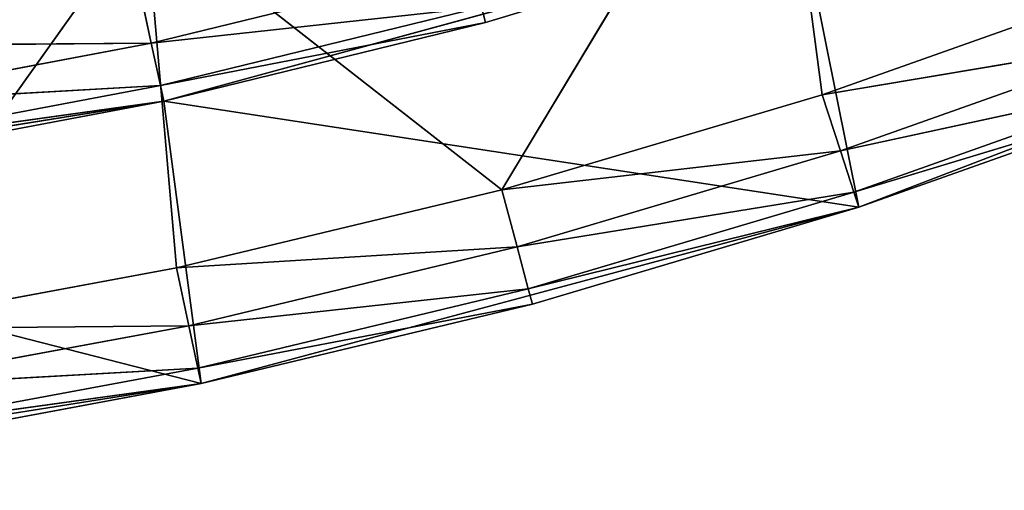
# Model space of a CAD drawing. Extents: x 0 to 110, y -110 to 0.
# Tile 202 of 256: x 64.9 to 73.23, y -109.7 to -105.72. Entities that reach past the tile are written whole.
import ezdxf

# ---------------------------------------------------------------- set-up
doc = ezdxf.new("R2010")
doc.units = 0
doc.header["$LTSCALE"] = 25.4
doc.layers.get('0').update_dxf_attribs({"color": 13, "linetype": 'CONTINUOUS'})

# ---------------------------------------------------------------- blocks, each defined once
blk = doc.blocks.new('REFLECTOR-LED-GU10-ES111-D')
at = {"color": 18}
for p, q in [((63.4475, 51, 108.3352), (65.9635, 51, 104.8076)), ((63.4475, 51, 108.3352), (65.9635, 51, 104.8076)), ((63.4475, 51, 108.3352), (66.2272, 51, 107.82)), ((63.4475, 51, 108.3352), (66.2272, 51, 107.82)), ((63.4475, 51, 108.3352), (66.3312, 50.866, 108.309)), ((63.4475, 51, 108.3352), (66.3312, 50.866, 108.309)), ((65.9635, 51, 104.8076), (68.9762, 51, 107.16)), ((66.2272, 51, 107.82), (65.9635, 51, 104.8076)), ((66.2272, 51, 107.82), (65.9635, 51, 104.8076)), ((65.9635, 51, 104.8076), (68.9762, 51, 107.16)), ((66.2272, 51, 107.82), (68.9762, 51, 107.16)), ((66.2272, 51, 107.82), (68.9762, 51, 107.16)), ((66.2272, 51, 107.82), (69.1056, 50.866, 107.643)), ((66.2272, 51, 107.82), (69.1056, 50.866, 107.643)), ((66.2272, 51, 107.82), (66.3312, 50.866, 108.309)), ((66.2272, 51, 107.82), (66.3312, 50.866, 108.309)), ((68.9762, 51, 107.16), (71.2844, 51, 103.3303)), ((68.9762, 51, 107.16), (71.2844, 51, 103.3303)), ((68.9762, 51, 107.16), (71.6869, 51, 106.3571)), ((68.9762, 51, 107.16), (71.6869, 51, 106.3571)), ((68.9762, 51, 107.16), (71.8414, 50.866, 106.8326)), ((68.9762, 51, 107.16), (71.8414, 50.866, 106.8326)), ((68.9762, 51, 107.16), (69.1056, 50.866, 107.643)), ((68.9762, 51, 107.16), (69.1056, 50.866, 107.643)), ((71.6869, 51, 106.3571), (71.2844, 51, 103.3303)), ((71.6869, 51, 106.3571), (71.2844, 51, 103.3303)), ((71.6869, 51, 106.3571), (74.3519, 51, 105.4133)), ((71.6869, 51, 106.3571), (74.3519, 51, 105.4133)), ((71.6869, 51, 106.3571), (74.5311, 50.866, 105.8801)), ((71.6869, 51, 106.3571), (74.5311, 50.866, 105.8801)), ((71.6869, 51, 106.3571), (71.8414, 50.866, 106.8326)), ((71.6869, 51, 106.3571), (71.8414, 50.866, 106.8326)), ((66.3312, 50.866, 108.309), (63.5257, 50.866, 108.829)), ((63.5257, 50.866, 108.829), (66.4073, 50.5, 108.6671)), ((63.5257, 50.866, 108.829), (66.4073, 50.5, 108.6671)), ((66.3312, 50.866, 108.309), (63.5257, 50.866, 108.829)), ((69.1056, 50.866, 107.643), (66.3312, 50.866, 108.309)), ((66.3312, 50.866, 108.309), (69.2004, 50.5, 107.9965)), ((66.3312, 50.866, 108.309), (69.2004, 50.5, 107.9965)), ((66.3312, 50.866, 108.309), (66.4073, 50.5, 108.6671)), ((66.3312, 50.866, 108.309), (66.4073, 50.5, 108.6671)), ((69.1056, 50.866, 107.643), (66.3312, 50.866, 108.309)), ((71.8414, 50.866, 106.8326), (69.1056, 50.866, 107.643)), ((69.1056, 50.866, 107.643), (71.9545, 50.5, 107.1807)), ((69.1056, 50.866, 107.643), (71.9545, 50.5, 107.1807)), ((69.1056, 50.866, 107.643), (69.2004, 50.5, 107.9965)), ((69.1056, 50.866, 107.643), (69.2004, 50.5, 107.9965)), ((71.8414, 50.866, 106.8326), (69.1056, 50.866, 107.643)), ((74.5311, 50.866, 105.8801), (71.8414, 50.866, 106.8326)), ((71.8414, 50.866, 106.8326), (74.6622, 50.5, 106.2218)), ((71.8414, 50.866, 106.8326), (74.6622, 50.5, 106.2218)), ((71.8414, 50.866, 106.8326), (71.9545, 50.5, 107.1807)), ((71.8414, 50.866, 106.8326), (71.9545, 50.5, 107.1807)), ((74.5311, 50.866, 105.8801), (71.8414, 50.866, 106.8326)), ((66.4073, 50.5, 108.6671), (63.5829, 50.5, 109.1905)), ((63.5829, 50.5, 109.1905), (66.4351, 50, 108.7981)), ((63.5829, 50.5, 109.1905), (66.4351, 50, 108.7981)), ((66.4073, 50.5, 108.6671), (63.5829, 50.5, 109.1905)), ((69.2004, 50.5, 107.9965), (66.4073, 50.5, 108.6671)), ((66.4073, 50.5, 108.6671), (69.235, 50, 108.1259)), ((66.4073, 50.5, 108.6671), (69.235, 50, 108.1259)), ((66.4073, 50.5, 108.6671), (66.4351, 50, 108.7981)), ((66.4073, 50.5, 108.6671), (66.4351, 50, 108.7981)), ((69.2004, 50.5, 107.9965), (66.4073, 50.5, 108.6671)), ((71.9545, 50.5, 107.1807), (69.2004, 50.5, 107.9965)), ((69.2004, 50.5, 107.9965), (71.9959, 50, 107.3081)), ((69.2004, 50.5, 107.9965), (71.9959, 50, 107.3081)), ((69.2004, 50.5, 107.9965), (69.235, 50, 108.1259)), ((69.2004, 50.5, 107.9965), (69.235, 50, 108.1259)), ((71.9545, 50.5, 107.1807), (69.2004, 50.5, 107.9965)), ((74.6622, 50.5, 106.2218), (71.9545, 50.5, 107.1807)), ((71.9545, 50.5, 107.1807), (74.7102, 50, 106.3469)), ((71.9545, 50.5, 107.1807), (74.7102, 50, 106.3469)), ((71.9545, 50.5, 107.1807), (71.9959, 50, 107.3081)), ((71.9545, 50.5, 107.1807), (71.9959, 50, 107.3081)), ((74.6622, 50.5, 106.2218), (71.9545, 50.5, 107.1807)), ((66.4351, 50, 108.7981), (63.6039, 50, 109.3229)), ((63.6039, 50, 109.3229), (66.4351, 42, 108.7981)), ((63.6039, 50, 109.3229), (66.4351, 42, 108.7981)), ((66.4351, 50, 108.7981), (63.6039, 50, 109.3229)), ((69.235, 50, 108.1259), (66.4351, 42, 108.7981)), ((69.235, 50, 108.1259), (66.4351, 50, 108.7981)), ((66.4351, 50, 108.7981), (66.4351, 42, 108.7981)), ((69.235, 50, 108.1259), (66.4351, 42, 108.7981)), ((66.4351, 50, 108.7981), (66.4351, 42, 108.7981)), ((69.235, 50, 108.1259), (66.4351, 50, 108.7981)), ((71.9959, 50, 107.3081), (69.235, 50, 108.1259)), ((69.235, 50, 108.1259), (71.9959, 42, 107.3081)), ((69.235, 50, 108.1259), (71.9959, 42, 107.3081)), ((71.9959, 50, 107.3081), (69.235, 50, 108.1259)), ((74.7102, 50, 106.3469), (71.9959, 42, 107.3081)), ((74.7102, 50, 106.3469), (71.9959, 50, 107.3081)), ((71.9959, 50, 107.3081), (71.9959, 42, 107.3081)), ((74.7102, 50, 106.3469), (71.9959, 42, 107.3081)), ((71.9959, 50, 107.3081), (71.9959, 42, 107.3081)), ((74.7102, 50, 106.3469), (71.9959, 50, 107.3081)), ((63.2077, 49, 105.943), (66.013, 48.866, 105.9227)), ((63.2077, 49, 105.943), (66.013, 48.866, 105.9227)), ((65.9073, 49, 105.434), (66.013, 48.866, 105.9227)), ((65.9073, 49, 105.434), (66.013, 48.866, 105.9227)), ((66.013, 48.866, 105.9227), (63.2872, 48.866, 106.4367)), ((63.2872, 48.866, 106.4367), (66.0904, 48.5, 106.2805)), ((63.2872, 48.866, 106.4367), (66.0904, 48.5, 106.2805)), ((66.013, 48.866, 105.9227), (63.2872, 48.866, 106.4367)), ((68.7076, 48.866, 105.2644), (66.013, 48.866, 105.9227)), ((66.013, 48.866, 105.9227), (66.0904, 48.5, 106.2805)), ((66.013, 48.866, 105.9227), (66.0904, 48.5, 106.2805)), ((66.013, 48.866, 105.9227), (68.8039, 48.5, 105.6175)), ((66.013, 48.866, 105.9227), (68.8039, 48.5, 105.6175)), ((68.7076, 48.866, 105.2644), (66.013, 48.866, 105.9227)), ((66.0904, 48.5, 106.2805), (63.3454, 48.5, 106.798)), ((63.3454, 48.5, 106.798), (66.1187, 48, 106.4114)), ((63.3454, 48.5, 106.798), (66.1187, 48, 106.4114)), ((66.0904, 48.5, 106.2805), (63.3454, 48.5, 106.798)), ((68.8039, 48.5, 105.6175), (66.0904, 48.5, 106.2805)), ((66.0904, 48.5, 106.2805), (66.1187, 48, 106.4114)), ((66.0904, 48.5, 106.2805), (66.1187, 48, 106.4114)), ((66.0904, 48.5, 106.2805), (68.8392, 48, 105.7468)), ((66.0904, 48.5, 106.2805), (68.8392, 48, 105.7468)), ((68.8039, 48.5, 105.6175), (66.0904, 48.5, 106.2805)), ((68.8039, 48.5, 105.6175), (68.8392, 48, 105.7468)), ((68.8039, 48.5, 105.6175), (68.8392, 48, 105.7468)), ((63.3667, 48, 106.9303), (66.1187, 42, 106.4114)), ((63.3667, 48, 106.9303), (66.1187, 48, 106.4114)), ((63.3667, 48, 106.9303), (66.1187, 42, 106.4114)), ((63.3667, 48, 106.9303), (66.1187, 48, 106.4114)), ((66.1187, 48, 106.4114), (66.1187, 42, 106.4114)), ((66.1187, 48, 106.4114), (66.1187, 42, 106.4114)), ((66.1187, 48, 106.4114), (68.8392, 48, 105.7468)), ((68.8392, 48, 105.7468), (66.1187, 42, 106.4114)), ((68.8392, 48, 105.7468), (66.1187, 42, 106.4114)), ((66.1187, 48, 106.4114), (68.8392, 48, 105.7468)), ((68.8392, 48, 105.7468), (71.5204, 42, 104.9383)), ((68.8392, 48, 105.7468), (71.5204, 48, 104.9383)), ((68.8392, 48, 105.7468), (71.5204, 42, 104.9383)), ((68.8392, 48, 105.7468), (71.5204, 48, 104.9383)), ((66.1187, 42, 106.4114), (60.591, 42, 107.302)), ((66.4351, 42, 108.7981), (60.591, 42, 107.302)), ((66.1187, 42, 106.4114), (60.591, 42, 107.302)), ((66.4351, 42, 108.7981), (60.591, 42, 107.302)), ((66.4351, 42, 108.7981), (60.7491, 42, 109.6987)), ((66.4351, 42, 108.7981), (60.7491, 42, 109.6987)), ((71.5204, 42, 104.9383), (66.1187, 42, 106.4114)), ((71.9959, 42, 107.3081), (66.1187, 42, 106.4114)), ((71.5204, 42, 104.9383), (66.1187, 42, 106.4114)), ((71.9959, 42, 107.3081), (66.1187, 42, 106.4114)), ((66.4351, 42, 108.7981), (66.1187, 42, 106.4114)), ((66.4351, 42, 108.7981), (66.1187, 42, 106.4114)), ((71.9959, 42, 107.3081), (66.4351, 42, 108.7981)), ((71.9959, 42, 107.3081), (66.4351, 42, 108.7981)), ((71.9959, 42, 107.3081), (71.5204, 42, 104.9383)), ((71.9959, 42, 107.3081), (71.5204, 42, 104.9383)), ((77.3705, 42, 105.245), (71.9959, 42, 107.3081)), ((77.3705, 42, 105.245), (71.9959, 42, 107.3081))]:
    blk.add_line(p, q, dxfattribs=at)
mesh = blk.add_polyface(dxfattribs=at)
corners = [(63.4475, 51, 108.3352), (65.9635, 51, 104.8076), (60.5141, 51, 105.701)]
mesh.append_faces([[corners[k] for k in face] for face in [(0, 1, 2)]], dxfattribs={"color": 18})
mesh = blk.add_polyface(dxfattribs=at)
corners = [(63.4475, 51, 108.3352), (66.2272, 51, 107.82), (65.9635, 51, 104.8076)]
mesh.append_faces([[corners[k] for k in face] for face in [(0, 1, 2)]], dxfattribs={"color": 18})
mesh = blk.add_polyface(dxfattribs=at)
corners = [(63.4475, 51, 108.3352), (66.3312, 50.866, 108.309), (66.2272, 51, 107.82)]
mesh.append_faces([[corners[k] for k in face] for face in [(0, 1, 2)]], dxfattribs={"color": 18})
mesh = blk.add_polyface(dxfattribs=at)
corners = [(63.5257, 50.866, 108.829), (66.3312, 50.866, 108.309), (63.4475, 51, 108.3352)]
mesh.append_faces([[corners[k] for k in face] for face in [(0, 1, 2)]], dxfattribs={"color": 18})
mesh = blk.add_polyface(dxfattribs=at)
corners = [(68.9762, 51, 107.16), (71.2844, 51, 103.3303), (65.9635, 51, 104.8076)]
mesh.append_faces([[corners[k] for k in face] for face in [(0, 1, 2)]], dxfattribs={"color": 18})
mesh = blk.add_polyface(dxfattribs=at)
corners = [(66.2272, 51, 107.82), (68.9762, 51, 107.16), (65.9635, 51, 104.8076)]
mesh.append_faces([[corners[k] for k in face] for face in [(0, 1, 2)]], dxfattribs={"color": 18})
mesh = blk.add_polyface(dxfattribs=at)
corners = [(66.2272, 51, 107.82), (69.1056, 50.866, 107.643), (68.9762, 51, 107.16)]
mesh.append_faces([[corners[k] for k in face] for face in [(0, 1, 2)]], dxfattribs={"color": 18})
mesh = blk.add_polyface(dxfattribs=at)
corners = [(66.3312, 50.866, 108.309), (69.1056, 50.866, 107.643), (66.2272, 51, 107.82)]
mesh.append_faces([[corners[k] for k in face] for face in [(0, 1, 2)]], dxfattribs={"color": 18})
mesh = blk.add_polyface(dxfattribs=at)
corners = [(68.9762, 51, 107.16), (71.6869, 51, 106.3571), (71.2844, 51, 103.3303)]
mesh.append_faces([[corners[k] for k in face] for face in [(0, 1, 2)]], dxfattribs={"color": 18})
mesh = blk.add_polyface(dxfattribs=at)
corners = [(68.9762, 51, 107.16), (71.8414, 50.866, 106.8326), (71.6869, 51, 106.3571)]
mesh.append_faces([[corners[k] for k in face] for face in [(0, 1, 2)]], dxfattribs={"color": 18})
mesh = blk.add_polyface(dxfattribs=at)
corners = [(69.1056, 50.866, 107.643), (71.8414, 50.866, 106.8326), (68.9762, 51, 107.16)]
mesh.append_faces([[corners[k] for k in face] for face in [(0, 1, 2)]], dxfattribs={"color": 18})
mesh = blk.add_polyface(dxfattribs=at)
corners = [(71.6869, 51, 106.3571), (74.3519, 51, 105.4133), (71.2844, 51, 103.3303)]
mesh.append_faces([[corners[k] for k in face] for face in [(0, 1, 2)]], dxfattribs={"color": 18})
mesh = blk.add_polyface(dxfattribs=at)
corners = [(71.6869, 51, 106.3571), (74.5311, 50.866, 105.8801), (74.3519, 51, 105.4133)]
mesh.append_faces([[corners[k] for k in face] for face in [(0, 1, 2)]], dxfattribs={"color": 18})
mesh = blk.add_polyface(dxfattribs=at)
corners = [(71.8414, 50.866, 106.8326), (74.5311, 50.866, 105.8801), (71.6869, 51, 106.3571)]
mesh.append_faces([[corners[k] for k in face] for face in [(0, 1, 2)]], dxfattribs={"color": 18})
mesh = blk.add_polyface(dxfattribs=at)
corners = [(63.5257, 50.866, 108.829), (66.4073, 50.5, 108.6671), (66.3312, 50.866, 108.309)]
mesh.append_faces([[corners[k] for k in face] for face in [(0, 1, 2)]], dxfattribs={"color": 18})
mesh = blk.add_polyface(dxfattribs=at)
corners = [(63.5829, 50.5, 109.1905), (66.4073, 50.5, 108.6671), (63.5257, 50.866, 108.829)]
mesh.append_faces([[corners[k] for k in face] for face in [(0, 1, 2)]], dxfattribs={"color": 18})
mesh = blk.add_polyface(dxfattribs=at)
corners = [(66.3312, 50.866, 108.309), (69.2004, 50.5, 107.9965), (69.1056, 50.866, 107.643)]
mesh.append_faces([[corners[k] for k in face] for face in [(0, 1, 2)]], dxfattribs={"color": 18})
mesh = blk.add_polyface(dxfattribs=at)
corners = [(66.4073, 50.5, 108.6671), (69.2004, 50.5, 107.9965), (66.3312, 50.866, 108.309)]
mesh.append_faces([[corners[k] for k in face] for face in [(0, 1, 2)]], dxfattribs={"color": 18})
mesh = blk.add_polyface(dxfattribs=at)
corners = [(69.1056, 50.866, 107.643), (71.9545, 50.5, 107.1807), (71.8414, 50.866, 106.8326)]
mesh.append_faces([[corners[k] for k in face] for face in [(0, 1, 2)]], dxfattribs={"color": 18})
mesh = blk.add_polyface(dxfattribs=at)
corners = [(69.2004, 50.5, 107.9965), (71.9545, 50.5, 107.1807), (69.1056, 50.866, 107.643)]
mesh.append_faces([[corners[k] for k in face] for face in [(0, 1, 2)]], dxfattribs={"color": 18})
mesh = blk.add_polyface(dxfattribs=at)
corners = [(71.8414, 50.866, 106.8326), (74.6622, 50.5, 106.2218), (74.5311, 50.866, 105.8801)]
mesh.append_faces([[corners[k] for k in face] for face in [(0, 1, 2)]], dxfattribs={"color": 18})
mesh = blk.add_polyface(dxfattribs=at)
corners = [(71.9545, 50.5, 107.1807), (74.6622, 50.5, 106.2218), (71.8414, 50.866, 106.8326)]
mesh.append_faces([[corners[k] for k in face] for face in [(0, 1, 2)]], dxfattribs={"color": 18})
mesh = blk.add_polyface(dxfattribs=at)
corners = [(66.4351, 50, 108.7981), (66.4073, 50.5, 108.6671), (63.5829, 50.5, 109.1905)]
mesh.append_faces([[corners[k] for k in face] for face in [(0, 1, 2)]], dxfattribs={"color": 18})
mesh = blk.add_polyface(dxfattribs=at)
corners = [(66.4351, 50, 108.7981), (63.5829, 50.5, 109.1905), (63.6039, 50, 109.3229)]
mesh.append_faces([[corners[k] for k in face] for face in [(0, 1, 2)]], dxfattribs={"color": 18})
mesh = blk.add_polyface(dxfattribs=at)
corners = [(69.235, 50, 108.1259), (69.2004, 50.5, 107.9965), (66.4073, 50.5, 108.6671)]
mesh.append_faces([[corners[k] for k in face] for face in [(0, 1, 2)]], dxfattribs={"color": 18})
mesh = blk.add_polyface(dxfattribs=at)
corners = [(69.235, 50, 108.1259), (66.4073, 50.5, 108.6671), (66.4351, 50, 108.7981)]
mesh.append_faces([[corners[k] for k in face] for face in [(0, 1, 2)]], dxfattribs={"color": 18})
mesh = blk.add_polyface(dxfattribs=at)
corners = [(71.9959, 50, 107.3081), (71.9545, 50.5, 107.1807), (69.2004, 50.5, 107.9965)]
mesh.append_faces([[corners[k] for k in face] for face in [(0, 1, 2)]], dxfattribs={"color": 18})
mesh = blk.add_polyface(dxfattribs=at)
corners = [(71.9959, 50, 107.3081), (69.2004, 50.5, 107.9965), (69.235, 50, 108.1259)]
mesh.append_faces([[corners[k] for k in face] for face in [(0, 1, 2)]], dxfattribs={"color": 18})
mesh = blk.add_polyface(dxfattribs=at)
corners = [(74.7102, 50, 106.3469), (74.6622, 50.5, 106.2218), (71.9545, 50.5, 107.1807)]
mesh.append_faces([[corners[k] for k in face] for face in [(0, 1, 2)]], dxfattribs={"color": 18})
mesh = blk.add_polyface(dxfattribs=at)
corners = [(74.7102, 50, 106.3469), (71.9545, 50.5, 107.1807), (71.9959, 50, 107.3081)]
mesh.append_faces([[corners[k] for k in face] for face in [(0, 1, 2)]], dxfattribs={"color": 18})
mesh = blk.add_polyface(dxfattribs=at)
corners = [(66.4351, 42, 108.7981), (63.6039, 50, 109.3229), (60.7491, 42, 109.6987)]
mesh.append_faces([[corners[k] for k in face] for face in [(0, 1, 2)]], dxfattribs={"color": 18})
mesh = blk.add_polyface(dxfattribs=at)
corners = [(66.4351, 50, 108.7981), (63.6039, 50, 109.3229), (66.4351, 42, 108.7981)]
mesh.append_faces([[corners[k] for k in face] for face in [(0, 1, 2)]], dxfattribs={"color": 18})
mesh = blk.add_polyface(dxfattribs=at)
corners = [(71.9959, 42, 107.3081), (69.235, 50, 108.1259), (66.4351, 42, 108.7981)]
mesh.append_faces([[corners[k] for k in face] for face in [(0, 1, 2)]], dxfattribs={"color": 18})
mesh = blk.add_polyface(dxfattribs=at)
corners = [(69.235, 50, 108.1259), (66.4351, 50, 108.7981), (66.4351, 42, 108.7981)]
mesh.append_faces([[corners[k] for k in face] for face in [(0, 1, 2)]], dxfattribs={"color": 18})
mesh = blk.add_polyface(dxfattribs=at)
corners = [(71.9959, 50, 107.3081), (69.235, 50, 108.1259), (71.9959, 42, 107.3081)]
mesh.append_faces([[corners[k] for k in face] for face in [(0, 1, 2)]], dxfattribs={"color": 18})
mesh = blk.add_polyface(dxfattribs=at)
corners = [(77.3705, 42, 105.245), (74.7102, 50, 106.3469), (71.9959, 42, 107.3081)]
mesh.append_faces([[corners[k] for k in face] for face in [(0, 1, 2)]], dxfattribs={"color": 18})
mesh = blk.add_polyface(dxfattribs=at)
corners = [(74.7102, 50, 106.3469), (71.9959, 50, 107.3081), (71.9959, 42, 107.3081)]
mesh.append_faces([[corners[k] for k in face] for face in [(0, 1, 2)]], dxfattribs={"color": 18})
mesh = blk.add_polyface(dxfattribs=at)
corners = [(63.2077, 49, 105.943), (62.7259, 49, 104.3995), (65.9073, 49, 105.434)]
mesh.append_faces([[corners[k] for k in face] for face in [(0, 1, 2)]], dxfattribs={"color": 18})
mesh = blk.add_polyface(dxfattribs=at)
corners = [(63.2872, 48.866, 106.4367), (63.2077, 49, 105.943), (66.013, 48.866, 105.9227)]
mesh.append_faces([[corners[k] for k in face] for face in [(0, 1, 2)]], dxfattribs={"color": 18})
mesh = blk.add_polyface(dxfattribs=at)
corners = [(63.2077, 49, 105.943), (65.9073, 49, 105.434), (66.013, 48.866, 105.9227)]
mesh.append_faces([[corners[k] for k in face] for face in [(0, 1, 2)]], dxfattribs={"color": 18})
mesh = blk.add_polyface(dxfattribs=at)
corners = [(66.013, 48.866, 105.9227), (65.9073, 49, 105.434), (68.7076, 48.866, 105.2644)]
mesh.append_faces([[corners[k] for k in face] for face in [(0, 1, 2)]], dxfattribs={"color": 18})
mesh = blk.add_polyface(dxfattribs=at)
corners = [(63.3454, 48.5, 106.798), (63.2872, 48.866, 106.4367), (66.0904, 48.5, 106.2805)]
mesh.append_faces([[corners[k] for k in face] for face in [(0, 1, 2)]], dxfattribs={"color": 18})
mesh = blk.add_polyface(dxfattribs=at)
corners = [(63.2872, 48.866, 106.4367), (66.013, 48.866, 105.9227), (66.0904, 48.5, 106.2805)]
mesh.append_faces([[corners[k] for k in face] for face in [(0, 1, 2)]], dxfattribs={"color": 18})
mesh = blk.add_polyface(dxfattribs=at)
corners = [(66.0904, 48.5, 106.2805), (66.013, 48.866, 105.9227), (68.8039, 48.5, 105.6175)]
mesh.append_faces([[corners[k] for k in face] for face in [(0, 1, 2)]], dxfattribs={"color": 18})
mesh = blk.add_polyface(dxfattribs=at)
corners = [(66.013, 48.866, 105.9227), (68.7076, 48.866, 105.2644), (68.8039, 48.5, 105.6175)]
mesh.append_faces([[corners[k] for k in face] for face in [(0, 1, 2)]], dxfattribs={"color": 18})
mesh = blk.add_polyface(dxfattribs=at)
corners = [(66.1187, 48, 106.4114), (63.3667, 48, 106.9303), (63.3454, 48.5, 106.798)]
mesh.append_faces([[corners[k] for k in face] for face in [(0, 1, 2)]], dxfattribs={"color": 18})
mesh = blk.add_polyface(dxfattribs=at)
corners = [(66.1187, 48, 106.4114), (63.3454, 48.5, 106.798), (66.0904, 48.5, 106.2805)]
mesh.append_faces([[corners[k] for k in face] for face in [(0, 1, 2)]], dxfattribs={"color": 18})
mesh = blk.add_polyface(dxfattribs=at)
corners = [(68.8392, 48, 105.7468), (66.1187, 48, 106.4114), (66.0904, 48.5, 106.2805)]
mesh.append_faces([[corners[k] for k in face] for face in [(0, 1, 2)]], dxfattribs={"color": 18})
mesh = blk.add_polyface(dxfattribs=at)
corners = [(68.8392, 48, 105.7468), (66.0904, 48.5, 106.2805), (68.8039, 48.5, 105.6175)]
mesh.append_faces([[corners[k] for k in face] for face in [(0, 1, 2)]], dxfattribs={"color": 18})
mesh = blk.add_polyface(dxfattribs=at)
corners = [(71.5204, 48, 104.9383), (68.8392, 48, 105.7468), (68.8039, 48.5, 105.6175)]
mesh.append_faces([[corners[k] for k in face] for face in [(0, 1, 2)]], dxfattribs={"color": 18})
mesh = blk.add_polyface(dxfattribs=at)
corners = [(66.1187, 42, 106.4114), (60.591, 42, 107.302), (63.3667, 48, 106.9303)]
mesh.append_faces([[corners[k] for k in face] for face in [(0, 1, 2)]], dxfattribs={"color": 18})
mesh = blk.add_polyface(dxfattribs=at)
corners = [(66.1187, 42, 106.4114), (63.3667, 48, 106.9303), (66.1187, 48, 106.4114)]
mesh.append_faces([[corners[k] for k in face] for face in [(0, 1, 2)]], dxfattribs={"color": 18})
mesh = blk.add_polyface(dxfattribs=at)
corners = [(68.8392, 48, 105.7468), (66.1187, 42, 106.4114), (66.1187, 48, 106.4114)]
mesh.append_faces([[corners[k] for k in face] for face in [(0, 1, 2)]], dxfattribs={"color": 18})
mesh = blk.add_polyface(dxfattribs=at)
corners = [(71.5204, 42, 104.9383), (66.1187, 42, 106.4114), (68.8392, 48, 105.7468)]
mesh.append_faces([[corners[k] for k in face] for face in [(0, 1, 2)]], dxfattribs={"color": 18})
mesh = blk.add_polyface(dxfattribs=at)
corners = [(71.5204, 42, 104.9383), (68.8392, 48, 105.7468), (71.5204, 48, 104.9383)]
mesh.append_faces([[corners[k] for k in face] for face in [(0, 1, 2)]], dxfattribs={"color": 18})
mesh = blk.add_polyface(dxfattribs=at)
corners = [(66.4351, 42, 108.7981), (60.591, 42, 107.302), (66.1187, 42, 106.4114)]
mesh.append_faces([[corners[k] for k in face] for face in [(0, 1, 2)]], dxfattribs={"color": 18})
mesh = blk.add_polyface(dxfattribs=at)
corners = [(60.7491, 42, 109.6987), (60.591, 42, 107.302), (66.4351, 42, 108.7981)]
mesh.append_faces([[corners[k] for k in face] for face in [(0, 1, 2)]], dxfattribs={"color": 18})
mesh = blk.add_polyface(dxfattribs=at)
corners = [(71.9959, 42, 107.3081), (66.1187, 42, 106.4114), (71.5204, 42, 104.9383)]
mesh.append_faces([[corners[k] for k in face] for face in [(0, 1, 2)]], dxfattribs={"color": 18})
mesh = blk.add_polyface(dxfattribs=at)
corners = [(66.4351, 42, 108.7981), (66.1187, 42, 106.4114), (71.9959, 42, 107.3081)]
mesh.append_faces([[corners[k] for k in face] for face in [(0, 1, 2)]], dxfattribs={"color": 18})
mesh = blk.add_polyface(dxfattribs=at)
corners = [(71.9959, 42, 107.3081), (71.5204, 42, 104.9383), (77.3705, 42, 105.245)]
mesh.append_faces([[corners[k] for k in face] for face in [(0, 1, 2)]], dxfattribs={"color": 18})

msp = doc.modelspace()

# ---------------------------------------------------------------- block references
at = {"color": 0, "extrusion": (0, -1, -3.82857e-16)}
msp.add_blockref('REFLECTOR-LED-GU10-ES111-D', (0, 0), dxfattribs=at)

doc.saveas('drawing.dxf')
